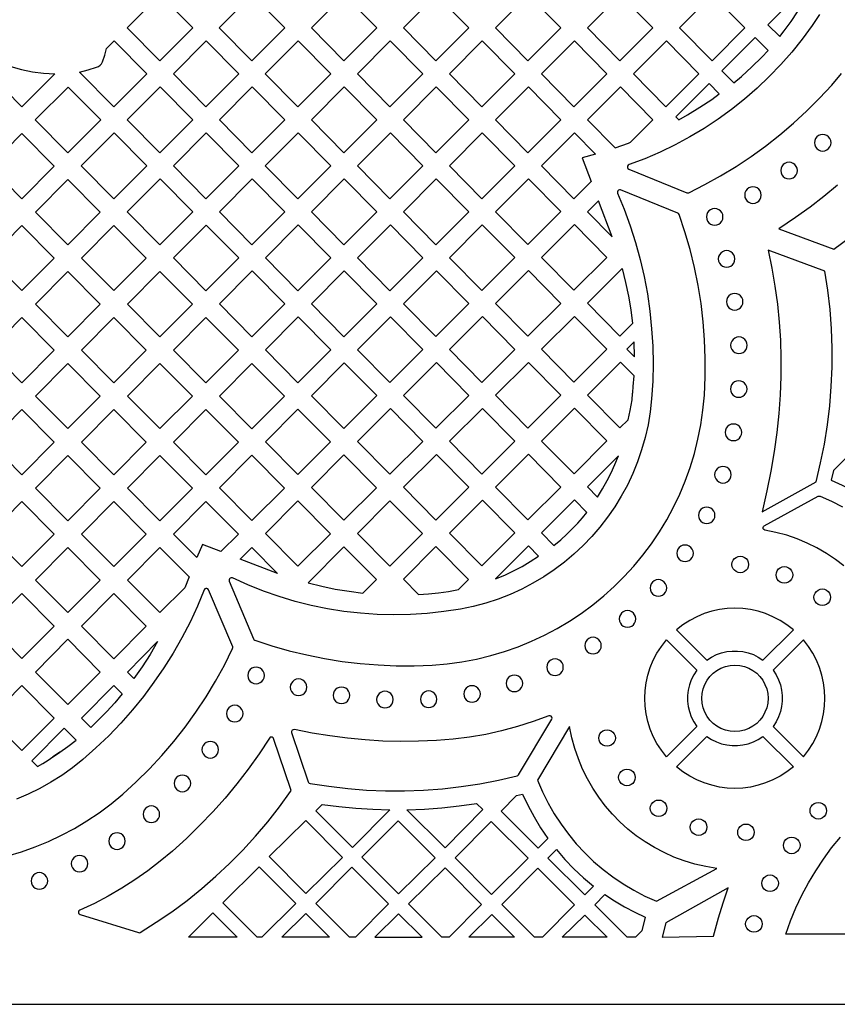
# Model space of a CAD drawing. Header units: millimetres. Extents: x -1358 to 1640, y -1421 to -323.
# Tile 42 of 131: x -166 to -1, y -1421 to -1223. Entities that reach past the tile are written whole.
import ezdxf

# ---------------------------------------------------------------- set-up
doc = ezdxf.new("R2010")
doc.units = ezdxf.units.MM
doc.layers.add('pattern', color=5, linetype='Continuous', true_color=0x0000ff)

msp = doc.modelspace()

# ---------------------------------------------------------------- linework, layer by layer
at = {"layer": 'pattern'}
for points in [[(1640.39, -1421.13), (1640.39, -323.13), (-1357.61, -323.13), (-1357.61, -1421.13)], [(-137.52, -1231.45), (-130.9, -1224.83), (-137.44, -1218.23), (-144.06, -1224.85)], [(-119.02, -1231.45), (-112.4, -1224.83), (-118.94, -1218.23), (-125.57, -1224.85)], [(-100.53, -1231.45), (-93.9, -1224.83), (-100.45, -1218.23), (-107.07, -1224.85)], [(-82.03, -1231.45), (-88.57, -1224.84), (-81.95, -1218.22), (-75.41, -1224.83)], [(-63.53, -1231.44), (-56.91, -1224.83), (-63.45, -1218.22), (-70.07, -1224.84)], [(-45.03, -1231.44), (-38.41, -1224.83), (-44.95, -1218.22), (-51.57, -1224.84)], [(-26.53, -1231.44), (-19.91, -1224.83), (-26.45, -1218.22), (-33.07, -1224.84)], [(-7.64, -1218.67), (-8.69, -1217.62), (-15.29, -1224.21), (-12.91, -1226.6), (-12, -1225.45), (-10.62, -1223.57), (-9.36, -1221.64), (-8.19, -1219.69)], [(-15.26, -1229.36), (-17.86, -1226.78), (-24.53, -1233.45), (-22.11, -1235.87), (-20.62, -1234.61), (-18.52, -1232.7), (-16.53, -1230.72)], [(-146.77, -1240.7), (-153.69, -1233.72), (-151.95, -1233.29), (-150.23, -1232.77), (-149.84, -1232.6), (-149.52, -1232.37), (-149.27, -1232.07), (-149.07, -1231.69), (-148.59, -1230.36), (-148.22, -1229), (-146.69, -1227.48), (-140.15, -1234.08)], [(-128.27, -1240.7), (-121.65, -1234.08), (-128.19, -1227.48), (-134.81, -1234.09)], [(-109.77, -1240.7), (-103.15, -1234.07), (-109.69, -1227.47), (-116.32, -1234.09)], [(-91.28, -1240.69), (-84.65, -1234.07), (-91.2, -1227.47), (-97.82, -1234.09)], [(-72.78, -1240.69), (-79.32, -1234.09), (-72.7, -1227.47), (-66.16, -1234.07)], [(-54.28, -1240.69), (-47.66, -1234.07), (-54.2, -1227.47), (-60.82, -1234.09)], [(-35.78, -1240.69), (-29.16, -1234.07), (-35.7, -1227.47), (-42.32, -1234.09)], [(-169.62, -1231.91), (-167.46, -1232.64), (-165.3, -1233.22), (-163.11, -1233.65), (-160.89, -1233.92), (-158.62, -1234.05), (-165.27, -1240.7), (-171.81, -1234.1)], [(-156.02, -1249.95), (-149.4, -1243.33), (-155.94, -1236.73), (-162.56, -1243.34)], [(-137.52, -1249.95), (-130.9, -1243.32), (-137.44, -1236.72), (-144.06, -1243.34)], [(-119.02, -1249.94), (-112.4, -1243.32), (-118.94, -1236.72), (-125.56, -1243.34)], [(-100.52, -1249.94), (-93.9, -1243.32), (-100.44, -1236.72), (-107.07, -1243.34)], [(-82.03, -1249.94), (-75.4, -1243.32), (-81.95, -1236.72), (-88.57, -1243.34)], [(-63.53, -1249.94), (-70.07, -1243.34), (-63.45, -1236.72), (-56.91, -1243.32)], [(-43.3, -1247.99), (-42.93, -1247.84), (-38.41, -1243.32), (-44.95, -1236.72), (-51.57, -1243.34), (-45.99, -1248.97)], [(-25.06, -1238.11), (-27.13, -1236.05), (-33.8, -1242.71), (-33.22, -1243.3), (-31.45, -1242.31), (-28.98, -1240.8), (-26.59, -1239.21)], [(-165.27, -1259.18), (-171.78, -1252.62), (-165.28, -1246.05), (-158.74, -1252.65)], [(-146.77, -1259.19), (-140.15, -1252.57), (-146.69, -1245.97), (-153.31, -1252.59)], [(-128.27, -1259.19), (-121.65, -1252.57), (-128.19, -1245.97), (-134.81, -1252.59)], [(-109.77, -1259.19), (-103.15, -1252.57), (-109.69, -1245.97), (-116.32, -1252.59)], [(-91.27, -1259.19), (-84.65, -1252.57), (-91.19, -1245.97), (-97.82, -1252.59)], [(-72.78, -1259.19), (-66.15, -1252.57), (-72.7, -1245.97), (-79.32, -1252.59)], [(-54.28, -1259.19), (-60.82, -1252.59), (-54.2, -1245.96), (-49.96, -1250.24), (-52.66, -1250.99), (-50.84, -1255.75)], [(-4.26, -1249.6), (-3.82, -1249.54), (-3.42, -1249.38), (-3.08, -1249.12), (-2.82, -1248.78), (-2.65, -1248.38), (-2.59, -1247.94), (-2.65, -1247.49), (-2.82, -1247.1), (-3.08, -1246.76), (-3.42, -1246.5), (-3.82, -1246.33), (-4.26, -1246.27), (-4.7, -1246.33), (-5.1, -1246.5), (-5.44, -1246.76), (-5.7, -1247.1), (-5.87, -1247.49), (-5.93, -1247.94), (-5.87, -1248.38), (-5.7, -1248.78), (-5.44, -1249.12), (-5.1, -1249.38), (-4.7, -1249.54)], [(-11.04, -1255.18), (-10.59, -1255.12), (-10.19, -1254.96), (-9.86, -1254.7), (-9.6, -1254.36), (-9.43, -1253.96), (-9.37, -1253.52), (-9.43, -1253.07), (-9.6, -1252.68), (-9.86, -1252.34), (-10.19, -1252.08), (-10.59, -1251.91), (-11.04, -1251.85), (-11.48, -1251.91), (-11.88, -1252.08), (-12.21, -1252.34), (-12.47, -1252.68), (-12.64, -1253.07), (-12.7, -1253.52), (-12.64, -1253.96), (-12.47, -1254.36), (-12.21, -1254.7), (-11.88, -1254.96), (-11.48, -1255.12)], [(-156.02, -1268.43), (-162.53, -1261.86), (-156.03, -1255.3), (-149.49, -1261.9)], [(-137.52, -1268.44), (-130.9, -1261.82), (-137.44, -1255.22), (-144.06, -1261.84)], [(-119.02, -1268.44), (-112.4, -1261.82), (-118.94, -1255.22), (-125.56, -1261.84)], [(-100.52, -1268.44), (-93.9, -1261.82), (-100.44, -1255.22), (-107.07, -1261.84)], [(-82.03, -1268.44), (-75.4, -1261.82), (-81.95, -1255.21), (-88.57, -1261.84)], [(-63.45, -1255.17), (-56.9, -1261.77), (-63.53, -1268.39), (-70.07, -1261.79)], [(-18.29, -1260.14), (-17.85, -1260.08), (-17.45, -1259.91), (-17.11, -1259.65), (-16.85, -1259.31), (-16.69, -1258.91), (-16.63, -1258.47), (-16.69, -1258.03), (-16.85, -1257.63), (-17.11, -1257.29), (-17.45, -1257.03), (-17.85, -1256.86), (-18.29, -1256.8), (-18.74, -1256.86), (-19.13, -1257.03), (-19.47, -1257.29), (-19.73, -1257.63), (-19.9, -1258.03), (-19.96, -1258.47), (-19.9, -1258.91), (-19.73, -1259.31), (-19.47, -1259.65), (-19.13, -1259.91), (-18.74, -1260.08)], [(-82.78, -1352.94), (-79.77, -1352.69), (-76.8, -1352.28), (-73.88, -1351.73), (-71.02, -1351.04), (-68.22, -1350.21), (-65.47, -1349.25), (-62.79, -1348.15), (-60.18, -1346.93), (-57.65, -1345.58), (-55.19, -1344.12), (-52.81, -1342.54), (-50.51, -1340.84), (-48.3, -1339.04), (-46.18, -1337.14), (-44.16, -1335.13), (-42.24, -1333.03), (-40.42, -1330.84), (-38.71, -1328.55), (-37.11, -1326.18), (-35.63, -1323.74), (-34.26, -1321.21), (-33.02, -1318.61), (-31.9, -1315.94), (-30.92, -1313.2), (-30.06, -1310.4), (-29.35, -1307.55), (-28.78, -1304.64), (-28.35, -1301.67), (-28.07, -1298.67), (-27.91, -1294.97), (-27.89, -1291.27), (-28.02, -1287.58), (-28.31, -1283.91), (-28.74, -1280.25), (-29.33, -1276.61), (-30.06, -1272.99), (-30.94, -1269.41), (-31.97, -1265.86), (-33.15, -1262.35), (-33.25, -1262.18), (-33.41, -1262.07), (-44.9, -1257.41), (-45.13, -1257.38), (-45.34, -1257.45), (-45.49, -1257.6), (-45.55, -1257.81), (-45.52, -1258.04), (-44.17, -1261.32), (-42.96, -1264.65), (-41.89, -1268.01), (-40.97, -1271.42), (-40.18, -1274.85), (-39.53, -1278.31), (-39.03, -1281.8), (-38.67, -1285.31), (-38.45, -1288.83), (-38.38, -1292.36), (-38.45, -1295.89), (-38.67, -1299.43), (-38.96, -1302.06), (-39.39, -1304.64), (-39.96, -1307.17), (-40.67, -1309.66), (-41.5, -1312.08), (-42.47, -1314.44), (-43.55, -1316.74), (-44.76, -1318.97), (-46.08, -1321.12), (-47.51, -1323.2), (-49.05, -1325.19), (-50.7, -1327.1), (-52.44, -1328.92), (-54.28, -1330.64), (-56.21, -1332.26), (-58.23, -1333.78), (-60.34, -1335.19), (-62.53, -1336.48), (-64.79, -1337.66), (-67.12, -1338.73), (-69.53, -1339.66), (-72, -1340.47), (-74.53, -1341.14), (-77.11, -1341.68), (-80.45, -1342.19), (-83.8, -1342.56), (-87.15, -1342.77), (-90.5, -1342.84), (-93.85, -1342.76), (-97.19, -1342.53), (-100.51, -1342.15), (-103.81, -1341.62), (-107.09, -1340.95), (-110.33, -1340.14), (-113.55, -1339.18), (-116.72, -1338.07), (-119.85, -1336.82), (-122.92, -1335.43), (-123.16, -1335.38), (-123.37, -1335.45), (-123.53, -1335.6), (-123.6, -1335.81), (-123.57, -1336.04), (-118.71, -1347.64), (-118.61, -1347.81), (-118.43, -1347.91), (-114.98, -1349.04), (-111.5, -1350.04), (-107.98, -1350.9), (-104.43, -1351.62), (-100.85, -1352.2), (-97.26, -1352.63), (-93.65, -1352.92), (-90.03, -1353.07), (-86.41, -1353.08)], [(-46.58, -1266.87), (-49.36, -1259.62), (-51.57, -1261.83)], [(-25.99, -1264.5), (-25.55, -1264.44), (-25.15, -1264.27), (-24.81, -1264.01), (-24.55, -1263.67), (-24.38, -1263.27), (-24.32, -1262.83), (-24.38, -1262.39), (-24.55, -1261.99), (-24.81, -1261.65), (-25.15, -1261.39), (-25.55, -1261.22), (-25.99, -1261.16), (-26.43, -1261.22), (-26.83, -1261.39), (-27.17, -1261.65), (-27.43, -1261.99), (-27.6, -1262.39), (-27.66, -1262.83), (-27.6, -1263.27), (-27.43, -1263.67), (-27.17, -1264.01), (-26.83, -1264.27), (-26.43, -1264.44)], [(-165.27, -1277.67), (-171.78, -1271.11), (-165.28, -1264.55), (-158.74, -1271.14)], [(-146.77, -1277.67), (-153.28, -1271.11), (-146.78, -1264.55), (-140.24, -1271.14)], [(-128.27, -1277.69), (-121.65, -1271.07), (-128.19, -1264.47), (-134.81, -1271.09)], [(-109.77, -1277.69), (-103.15, -1271.07), (-109.69, -1264.46), (-116.31, -1271.09)], [(-91.27, -1277.68), (-84.65, -1271.06), (-91.19, -1264.46), (-97.82, -1271.08)], [(-72.78, -1277.64), (-79.32, -1271.04), (-72.7, -1264.42), (-66.15, -1271.02)], [(-54.2, -1264.38), (-47.66, -1270.98), (-54.28, -1277.6), (-60.82, -1271)], [(-23.6, -1272.94), (-23.16, -1272.88), (-22.76, -1272.72), (-22.43, -1272.45), (-22.16, -1272.12), (-22, -1271.72), (-21.94, -1271.28), (-22, -1270.83), (-22.16, -1270.44), (-22.43, -1270.1), (-22.76, -1269.84), (-23.16, -1269.67), (-23.6, -1269.61), (-24.05, -1269.67), (-24.44, -1269.84), (-24.78, -1270.1), (-25.04, -1270.44), (-25.21, -1270.83), (-25.27, -1271.28), (-25.21, -1271.72), (-25.04, -1272.12), (-24.78, -1272.45), (-24.44, -1272.72), (-24.05, -1272.88)], [(-15.27, -1269.53), (-14.51, -1273.15), (-13.89, -1276.75), (-13.39, -1280.36), (-13.03, -1283.98), (-12.79, -1287.61), (-12.69, -1291.26), (-12.71, -1294.93), (-12.86, -1298.64), (-13.13, -1302.39), (-13.53, -1306.18), (-14.06, -1310.02), (-14.71, -1313.93), (-15.49, -1317.89), (-16.44, -1322.14), (-5.6, -1316.1), (-4.69, -1312.31), (-3.93, -1308.5), (-3.32, -1304.67), (-2.86, -1300.81), (-2.55, -1296.95), (-2.39, -1293.08), (-2.38, -1289.2), (-2.52, -1285.32), (-2.81, -1281.45), (-3.26, -1277.59), (-3.85, -1273.74)], [(-156.02, -1286.92), (-162.53, -1280.36), (-156.03, -1273.8), (-149.49, -1280.39)], [(-137.52, -1286.92), (-144.03, -1280.36), (-137.53, -1273.8), (-130.99, -1280.39)], [(-119.02, -1286.93), (-112.4, -1280.31), (-118.94, -1273.71), (-125.56, -1280.33)], [(-100.52, -1286.93), (-93.9, -1280.31), (-100.44, -1273.71), (-107.06, -1280.33)], [(-82.02, -1286.89), (-75.4, -1280.27), (-81.94, -1273.67), (-88.57, -1280.29)], [(-63.53, -1286.85), (-70.07, -1280.25), (-63.45, -1273.63), (-56.91, -1280.23)], [(-42.84, -1281.53), (-42.49, -1284.27), (-45.03, -1286.8), (-51.57, -1280.2), (-44.59, -1273.22), (-43.89, -1276), (-43.31, -1278.77)], [(-21.97, -1281.57), (-21.52, -1281.51), (-21.13, -1281.35), (-20.79, -1281.09), (-20.53, -1280.75), (-20.36, -1280.35), (-20.3, -1279.91), (-20.36, -1279.46), (-20.53, -1279.07), (-20.79, -1278.73), (-21.13, -1278.47), (-21.52, -1278.3), (-21.97, -1278.24), (-22.41, -1278.3), (-22.81, -1278.47), (-23.14, -1278.73), (-23.41, -1279.07), (-23.57, -1279.46), (-23.63, -1279.91), (-23.57, -1280.35), (-23.41, -1280.75), (-23.14, -1281.09), (-22.81, -1281.35), (-22.41, -1281.51)], [(-171.78, -1289.61), (-165.28, -1283.04), (-158.74, -1289.64), (-165.27, -1296.17)], [(-146.77, -1296.17), (-153.28, -1289.61), (-146.78, -1283.04), (-140.24, -1289.64)], [(-134.78, -1289.61), (-128.28, -1283.04), (-121.74, -1289.64), (-128.27, -1296.17)], [(-109.77, -1296.18), (-103.15, -1289.56), (-109.69, -1282.96), (-116.31, -1289.58)], [(-91.19, -1282.92), (-84.65, -1289.52), (-91.27, -1296.14), (-97.81, -1289.54)], [(-72.77, -1296.1), (-66.15, -1289.48), (-72.69, -1282.87), (-79.32, -1289.5)], [(-54.28, -1296.05), (-60.82, -1289.45), (-54.2, -1282.83), (-47.66, -1289.43)], [(-42.1, -1290.99), (-42.19, -1287.93), (-43.67, -1289.41)], [(-21.12, -1290.31), (-20.68, -1290.25), (-20.28, -1290.08), (-19.94, -1289.82), (-19.68, -1289.49), (-19.51, -1289.09), (-19.45, -1288.65), (-19.51, -1288.2), (-19.68, -1287.8), (-19.94, -1287.47), (-20.28, -1287.21), (-20.68, -1287.04), (-21.12, -1286.98), (-21.56, -1287.04), (-21.96, -1287.21), (-22.3, -1287.47), (-22.56, -1287.8), (-22.72, -1288.2), (-22.78, -1288.65), (-22.72, -1289.09), (-22.56, -1289.49), (-22.3, -1289.82), (-21.96, -1290.08), (-21.56, -1290.25)], [(-162.53, -1298.85), (-156.03, -1292.29), (-149.49, -1298.88), (-156.02, -1305.41)], [(-144.03, -1298.85), (-137.53, -1292.29), (-130.99, -1298.88), (-137.52, -1305.41)], [(-119.02, -1305.42), (-125.53, -1298.85), (-119.03, -1292.29), (-112.49, -1298.88)], [(-100.44, -1292.17), (-93.9, -1298.77), (-100.52, -1305.39), (-107.06, -1298.79)], [(-81.94, -1292.12), (-75.4, -1298.72), (-82.02, -1305.34), (-88.56, -1298.74)], [(-63.52, -1305.3), (-56.9, -1298.68), (-63.44, -1292.08), (-70.07, -1298.7)], [(-42.2, -1294.81), (-44.95, -1292.04), (-51.57, -1298.66), (-45.03, -1305.26), (-43.38, -1303.61), (-43.15, -1302.71), (-42.95, -1301.75), (-42.77, -1300.72), (-42.61, -1299.59), (-42.48, -1298.36), (-42.46, -1298.16), (-42.36, -1296.92)], [(-21.15, -1299.11), (-20.71, -1299.05), (-20.31, -1298.88), (-19.97, -1298.62), (-19.71, -1298.28), (-19.55, -1297.88), (-19.49, -1297.44), (-19.55, -1297), (-19.71, -1296.6), (-19.97, -1296.26), (-20.31, -1296), (-20.71, -1295.83), (-21.15, -1295.77), (-21.6, -1295.83), (-21.99, -1296), (-22.33, -1296.26), (-22.59, -1296.6), (-22.76, -1297), (-22.82, -1297.44), (-22.76, -1297.88), (-22.59, -1298.28), (-22.33, -1298.62), (-21.99, -1298.88), (-21.6, -1299.05)], [(-165.28, -1301.53), (-158.74, -1308.13), (-165.27, -1314.66), (-171.78, -1308.1)], [(-153.28, -1308.1), (-146.78, -1301.54), (-140.24, -1308.13), (-146.77, -1314.66)], [(-128.27, -1314.66), (-134.78, -1308.1), (-128.28, -1301.54), (-121.74, -1308.13)], [(-116.28, -1308.06), (-109.78, -1301.49), (-103.24, -1308.09), (-109.77, -1314.62)], [(-91.19, -1301.37), (-84.65, -1307.97), (-91.27, -1314.59), (-97.81, -1307.99)], [(-72.69, -1301.33), (-66.15, -1307.93), (-72.77, -1314.55), (-79.31, -1307.95)], [(-54.27, -1314.51), (-47.65, -1307.89), (-54.19, -1301.29), (-60.82, -1307.9)], [(-22.21, -1307.82), (-21.77, -1307.76), (-21.37, -1307.59), (-21.03, -1307.33), (-20.77, -1306.99), (-20.6, -1306.6), (-20.54, -1306.15), (-20.6, -1305.71), (-20.77, -1305.31), (-21.03, -1304.97), (-21.37, -1304.71), (-21.77, -1304.54), (-22.21, -1304.49), (-22.66, -1304.54), (-23.05, -1304.71), (-23.39, -1304.97), (-23.65, -1305.31), (-23.82, -1305.71), (-23.88, -1306.15), (-23.82, -1306.6), (-23.65, -1306.99), (-23.39, -1307.33), (-23.05, -1307.59), (-22.66, -1307.76)], [(-156.03, -1310.78), (-149.49, -1317.38), (-156.02, -1323.91), (-162.53, -1317.35)], [(-144.03, -1317.35), (-137.53, -1310.78), (-130.99, -1317.38), (-137.52, -1323.91)], [(-125.53, -1317.31), (-119.03, -1310.74), (-112.49, -1317.34), (-119.02, -1323.87)], [(-107.03, -1317.26), (-100.53, -1310.7), (-93.99, -1317.3), (-100.53, -1323.83)], [(-81.94, -1310.58), (-75.4, -1317.18), (-82.02, -1323.8), (-88.56, -1317.2)], [(-63.44, -1310.53), (-56.9, -1317.14), (-63.52, -1323.76), (-70.07, -1317.15)], [(-51.57, -1317.11), (-49.53, -1319.16), (-48.52, -1317.51), (-47.63, -1315.82), (-46.81, -1314.27), (-46.05, -1312.64), (-45.35, -1310.9)], [(-2.6, -1315.78), (-0.38, -1316.79), (1.78, -1317.91), (3.87, -1319.14), (5.91, -1320.48), (7.96, -1318.41), (0.61, -1311.05), (-2.13, -1313.82)], [(-24.34, -1316.34), (-23.9, -1316.28), (-23.5, -1316.12), (-23.16, -1315.86), (-22.9, -1315.52), (-22.73, -1315.12), (-22.67, -1314.68), (-22.73, -1314.23), (-22.9, -1313.84), (-23.16, -1313.5), (-23.5, -1313.24), (-23.9, -1313.07), (-24.34, -1313.01), (-24.78, -1313.07), (-25.18, -1313.24), (-25.52, -1313.5), (-25.78, -1313.84), (-25.95, -1314.23), (-26, -1314.68), (-25.95, -1315.12), (-25.78, -1315.52), (-25.52, -1315.86), (-25.18, -1316.12), (-24.78, -1316.28)], [(-165.28, -1320.03), (-158.74, -1326.62), (-165.28, -1333.15), (-171.78, -1326.59)], [(-146.78, -1320.03), (-140.24, -1326.62), (-146.77, -1333.15), (-153.28, -1326.59)], [(-134.78, -1326.59), (-128.28, -1320.03), (-121.74, -1326.63), (-125.25, -1330.13), (-128.92, -1328.73), (-130.08, -1331.33)], [(-116.28, -1326.51), (-109.78, -1319.95), (-103.24, -1326.54), (-109.77, -1333.07)], [(-97.78, -1326.47), (-91.28, -1319.91), (-84.74, -1326.5), (-91.28, -1333.03)], [(-72.69, -1319.78), (-66.15, -1326.38), (-72.77, -1333), (-79.31, -1326.4)], [(-60.82, -1326.36), (-58.3, -1328.9), (-56.93, -1327.73), (-55.68, -1326.59), (-54.54, -1325.48), (-53.5, -1324.39), (-52.57, -1323.31), (-51.72, -1322.24), (-54.2, -1319.74)], [(-27.6, -1324.5), (-27.15, -1324.44), (-26.76, -1324.27), (-26.42, -1324.01), (-26.16, -1323.68), (-25.99, -1323.28), (-25.93, -1322.84), (-25.99, -1322.39), (-26.16, -1321.99), (-26.42, -1321.66), (-26.76, -1321.39), (-27.15, -1321.23), (-27.6, -1321.17), (-28.04, -1321.23), (-28.44, -1321.39), (-28.78, -1321.66), (-29.04, -1321.99), (-29.2, -1322.39), (-29.26, -1322.84), (-29.2, -1323.28), (-29.04, -1323.68), (-28.78, -1324.01), (-28.44, -1324.27), (-28.04, -1324.44)], [(-156.03, -1329.27), (-149.49, -1335.87), (-156.03, -1342.4), (-162.53, -1335.84)], [(-131.66, -1335.2), (-132.52, -1337.4), (-137.52, -1342.4), (-144.03, -1335.84), (-137.53, -1329.28)], [(-121.35, -1331.62), (-119.03, -1329.28), (-113.85, -1334.5)], [(-100.53, -1329.15), (-107.7, -1336.4), (-104.98, -1337.08), (-102.25, -1337.65), (-99.5, -1338.11), (-96.72, -1338.47), (-93.99, -1335.75)], [(-88.53, -1335.68), (-85.51, -1338.72), (-83.49, -1338.62), (-81.48, -1338.43), (-79.49, -1338.12), (-77.51, -1337.72), (-75.49, -1335.71), (-82.03, -1329.11)], [(-63.05, -1332.13), (-61.4, -1331.05), (-63.44, -1328.99), (-70.05, -1335.6), (-68.18, -1334.83), (-66.42, -1334.01), (-64.71, -1333.11)], [(-31.94, -1332.14), (-31.5, -1332.08), (-31.1, -1331.91), (-30.76, -1331.65), (-30.5, -1331.31), (-30.33, -1330.91), (-30.27, -1330.47), (-30.33, -1330.03), (-30.5, -1329.63), (-30.76, -1329.29), (-31.1, -1329.03), (-31.5, -1328.86), (-31.94, -1328.8), (-32.39, -1328.86), (-32.78, -1329.03), (-33.12, -1329.29), (-33.38, -1329.63), (-33.55, -1330.03), (-33.61, -1330.47), (-33.55, -1330.91), (-33.38, -1331.31), (-33.12, -1331.65), (-32.78, -1331.91), (-32.39, -1332.08)], [(-20.86, -1334.38), (-21.3, -1334.32), (-21.7, -1334.15), (-22.04, -1333.89), (-22.3, -1333.56), (-22.47, -1333.16), (-22.52, -1332.71), (-22.47, -1332.27), (-22.3, -1331.87), (-22.04, -1331.54), (-21.7, -1331.28), (-21.3, -1331.11), (-20.86, -1331.05), (-20.42, -1331.11), (-20.02, -1331.28), (-19.68, -1331.54), (-19.42, -1331.87), (-19.25, -1332.27), (-19.19, -1332.71), (-19.25, -1333.16), (-19.42, -1333.56), (-19.68, -1333.89), (-20.02, -1334.15), (-20.42, -1334.32)], [(-11.98, -1336.47), (-12.42, -1336.41), (-12.82, -1336.24), (-13.16, -1335.98), (-13.42, -1335.64), (-13.59, -1335.24), (-13.65, -1334.8), (-13.59, -1334.36), (-13.42, -1333.96), (-13.16, -1333.62), (-12.82, -1333.36), (-12.42, -1333.19), (-11.98, -1333.13), (-11.53, -1333.19), (-11.14, -1333.36), (-10.8, -1333.62), (-10.54, -1333.96), (-10.37, -1334.36), (-10.31, -1334.8), (-10.37, -1335.24), (-10.54, -1335.64), (-10.8, -1335.98), (-11.14, -1336.24), (-11.53, -1336.41)], [(-37.3, -1339.1), (-36.85, -1339.04), (-36.45, -1338.87), (-36.12, -1338.61), (-35.86, -1338.27), (-35.69, -1337.87), (-35.63, -1337.43), (-35.69, -1336.99), (-35.86, -1336.59), (-36.12, -1336.25), (-36.45, -1335.99), (-36.85, -1335.82), (-37.3, -1335.76), (-37.74, -1335.82), (-38.14, -1335.99), (-38.47, -1336.25), (-38.73, -1336.59), (-38.9, -1336.99), (-38.96, -1337.43), (-38.9, -1337.87), (-38.73, -1338.27), (-38.47, -1338.61), (-38.14, -1338.87), (-37.74, -1339.04)], [(-4.36, -1340.98), (-4.81, -1340.92), (-5.2, -1340.75), (-5.54, -1340.49), (-5.8, -1340.15), (-5.97, -1339.75), (-6.03, -1339.31), (-5.97, -1338.87), (-5.8, -1338.47), (-5.54, -1338.13), (-5.2, -1337.87), (-4.81, -1337.7), (-4.36, -1337.64), (-3.92, -1337.7), (-3.52, -1337.87), (-3.18, -1338.13), (-2.92, -1338.47), (-2.76, -1338.87), (-2.7, -1339.31), (-2.76, -1339.75), (-2.92, -1340.15), (-3.18, -1340.49), (-3.52, -1340.75), (-3.92, -1340.92)], [(-165.28, -1338.52), (-158.74, -1345.11), (-165.28, -1351.64), (-171.78, -1345.08)], [(-146.78, -1338.52), (-140.24, -1345.11), (-146.78, -1351.65), (-153.28, -1345.09)], [(-16.28, -1351.95), (-10.18, -1345.85), (-11.48, -1344.83), (-12.85, -1343.95), (-14.28, -1343.21), (-15.75, -1342.6), (-17.26, -1342.13), (-18.8, -1341.79), (-20.36, -1341.59), (-21.92, -1341.52), (-23.49, -1341.59), (-25.05, -1341.79), (-26.59, -1342.13), (-28.1, -1342.6), (-29.57, -1343.21), (-31, -1343.95), (-32.37, -1344.83), (-33.67, -1345.85), (-27.57, -1351.95), (-26.63, -1351.34), (-25.63, -1350.84), (-24.6, -1350.48), (-23.54, -1350.23), (-22.47, -1350.11), (-21.38, -1350.11), (-20.31, -1350.23), (-19.25, -1350.48), (-18.22, -1350.84), (-17.22, -1351.34)], [(-43.52, -1345.31), (-43.07, -1345.25), (-42.67, -1345.09), (-42.34, -1344.83), (-42.08, -1344.49), (-41.91, -1344.09), (-41.85, -1343.65), (-41.91, -1343.2), (-42.08, -1342.81), (-42.34, -1342.47), (-42.67, -1342.21), (-43.07, -1342.04), (-43.52, -1341.98), (-43.96, -1342.04), (-44.36, -1342.21), (-44.69, -1342.47), (-44.95, -1342.81), (-45.12, -1343.2), (-45.18, -1343.65), (-45.12, -1344.09), (-44.95, -1344.49), (-44.69, -1344.83), (-44.36, -1345.09), (-43.96, -1345.25)], [(-156.03, -1347.76), (-149.49, -1354.36), (-156.03, -1360.89), (-162.53, -1354.33)], [(-50.45, -1350.68), (-50, -1350.62), (-49.6, -1350.46), (-49.27, -1350.2), (-49.01, -1349.86), (-48.84, -1349.46), (-48.78, -1349.02), (-48.84, -1348.57), (-49.01, -1348.18), (-49.27, -1347.84), (-49.6, -1347.58), (-50, -1347.41), (-50.45, -1347.35), (-50.89, -1347.41), (-51.29, -1347.58), (-51.62, -1347.84), (-51.88, -1348.18), (-52.05, -1348.57), (-52.11, -1349.02), (-52.05, -1349.46), (-51.88, -1349.86), (-51.62, -1350.2), (-51.29, -1350.46), (-50.89, -1350.62)], [(-35.69, -1371.37), (-36.71, -1370.06), (-37.59, -1368.69), (-38.33, -1367.26), (-38.94, -1365.79), (-39.42, -1364.28), (-39.75, -1362.74), (-39.96, -1361.18), (-40.02, -1359.62), (-39.96, -1358.05), (-39.75, -1356.49), (-39.42, -1354.96), (-38.94, -1353.44), (-38.33, -1351.97), (-37.59, -1350.55), (-36.71, -1349.18), (-35.69, -1347.87), (-29.59, -1353.97), (-30.21, -1354.91), (-30.7, -1355.91), (-31.07, -1356.94), (-31.31, -1358), (-31.44, -1359.08), (-31.44, -1360.16), (-31.31, -1361.24), (-31.07, -1362.3), (-30.7, -1363.33), (-30.21, -1364.32), (-29.59, -1365.27)], [(-8.16, -1347.87), (-14.25, -1353.97), (-13.64, -1354.91), (-13.15, -1355.91), (-12.78, -1356.94), (-12.54, -1358), (-12.42, -1359.08), (-12.42, -1360.16), (-12.54, -1361.24), (-12.78, -1362.3), (-13.15, -1363.33), (-13.64, -1364.32), (-14.25, -1365.27), (-8.16, -1371.37), (-7.14, -1370.06), (-6.26, -1368.69), (-5.52, -1367.26), (-4.91, -1365.79), (-4.44, -1364.28), (-4.1, -1362.74), (-3.89, -1361.18), (-3.83, -1359.62), (-3.89, -1358.05), (-4.1, -1356.49), (-4.44, -1354.96), (-4.91, -1353.45), (-5.52, -1351.97), (-6.26, -1350.55), (-7.14, -1349.18)], [(-142.72, -1355.65), (-144.03, -1354.33), (-137.98, -1348.22), (-139.48, -1350.79), (-141.07, -1353.27)], [(-58.08, -1355.02), (-57.64, -1354.96), (-57.24, -1354.8), (-56.9, -1354.53), (-56.64, -1354.2), (-56.48, -1353.8), (-56.42, -1353.36), (-56.48, -1352.91), (-56.64, -1352.51), (-56.9, -1352.18), (-57.24, -1351.92), (-57.64, -1351.75), (-58.08, -1351.69), (-58.53, -1351.75), (-58.92, -1351.92), (-59.26, -1352.18), (-59.52, -1352.51), (-59.69, -1352.91), (-59.75, -1353.36), (-59.69, -1353.8), (-59.52, -1354.2), (-59.26, -1354.53), (-58.92, -1354.8), (-58.53, -1354.96)], [(-118.17, -1356.69), (-117.73, -1356.63), (-117.33, -1356.47), (-116.99, -1356.21), (-116.73, -1355.87), (-116.56, -1355.47), (-116.5, -1355.03), (-116.56, -1354.58), (-116.73, -1354.19), (-116.99, -1353.85), (-117.33, -1353.59), (-117.73, -1353.42), (-118.17, -1353.36), (-118.61, -1353.42), (-119.01, -1353.59), (-119.35, -1353.85), (-119.61, -1354.19), (-119.78, -1354.58), (-119.84, -1355.03), (-119.78, -1355.47), (-119.61, -1355.87), (-119.35, -1356.21), (-119.01, -1356.47), (-118.61, -1356.63)], [(-21.92, -1366.29), (-22.91, -1366.21), (-23.85, -1366), (-24.74, -1365.67), (-25.55, -1365.21), (-26.3, -1364.65), (-26.96, -1363.99), (-27.52, -1363.25), (-27.97, -1362.43), (-28.31, -1361.54), (-28.52, -1360.6), (-28.59, -1359.62), (-28.52, -1358.63), (-28.31, -1357.69), (-27.97, -1356.81), (-27.52, -1355.99), (-26.96, -1355.24), (-26.3, -1354.59), (-25.55, -1354.02), (-24.74, -1353.57), (-23.85, -1353.23), (-22.91, -1353.02), (-21.92, -1352.95), (-20.94, -1353.02), (-20, -1353.23), (-19.11, -1353.57), (-18.29, -1354.02), (-17.55, -1354.59), (-16.89, -1355.24), (-16.33, -1355.99), (-15.88, -1356.81), (-15.54, -1357.69), (-15.33, -1358.63), (-15.26, -1359.62), (-15.33, -1360.6), (-15.54, -1361.54), (-15.88, -1362.43), (-16.33, -1363.25), (-16.89, -1363.99), (-17.55, -1364.65), (-18.29, -1365.21), (-19.11, -1365.67), (-20, -1366), (-20.94, -1366.21)], [(-109.65, -1359.05), (-109.2, -1358.99), (-108.81, -1358.83), (-108.47, -1358.56), (-108.21, -1358.23), (-108.04, -1357.83), (-107.98, -1357.39), (-108.04, -1356.94), (-108.21, -1356.55), (-108.47, -1356.21), (-108.81, -1355.95), (-109.2, -1355.78), (-109.65, -1355.72), (-110.09, -1355.78), (-110.49, -1355.95), (-110.82, -1356.21), (-111.08, -1356.55), (-111.25, -1356.94), (-111.31, -1357.39), (-111.25, -1357.83), (-111.08, -1358.23), (-110.82, -1358.56), (-110.49, -1358.83), (-110.09, -1358.99)], [(-66.24, -1358.28), (-65.8, -1358.22), (-65.4, -1358.05), (-65.06, -1357.79), (-64.8, -1357.45), (-64.63, -1357.05), (-64.57, -1356.61), (-64.63, -1356.17), (-64.8, -1355.77), (-65.06, -1355.43), (-65.4, -1355.17), (-65.8, -1355), (-66.24, -1354.94), (-66.69, -1355), (-67.08, -1355.17), (-67.42, -1355.43), (-67.68, -1355.77), (-67.85, -1356.17), (-67.91, -1356.61), (-67.85, -1357.05), (-67.68, -1357.45), (-67.42, -1357.79), (-67.08, -1358.05), (-66.69, -1358.22)], [(-165.28, -1370.14), (-171.78, -1363.58), (-165.28, -1357.01), (-158.75, -1363.61)], [(-153.28, -1363.58), (-146.78, -1357.01), (-145.08, -1358.73), (-146.59, -1360.53), (-148.15, -1362.26), (-149.76, -1363.9), (-151.4, -1365.47)], [(-101.01, -1360.68), (-100.57, -1360.62), (-100.17, -1360.46), (-99.83, -1360.2), (-99.57, -1359.86), (-99.4, -1359.46), (-99.34, -1359.02), (-99.4, -1358.57), (-99.57, -1358.18), (-99.83, -1357.84), (-100.17, -1357.58), (-100.57, -1357.41), (-101.01, -1357.35), (-101.45, -1357.41), (-101.85, -1357.58), (-102.19, -1357.84), (-102.45, -1358.18), (-102.62, -1358.57), (-102.68, -1359.02), (-102.62, -1359.46), (-102.45, -1359.86), (-102.19, -1360.2), (-101.85, -1360.46), (-101.45, -1360.62)], [(-74.76, -1360.41), (-74.31, -1360.35), (-73.91, -1360.18), (-73.58, -1359.92), (-73.32, -1359.59), (-73.15, -1359.19), (-73.09, -1358.74), (-73.15, -1358.3), (-73.32, -1357.9), (-73.58, -1357.57), (-73.91, -1357.31), (-74.31, -1357.14), (-74.76, -1357.08), (-75.2, -1357.14), (-75.6, -1357.31), (-75.93, -1357.57), (-76.19, -1357.9), (-76.36, -1358.3), (-76.42, -1358.74), (-76.36, -1359.19), (-76.19, -1359.59), (-75.93, -1359.92), (-75.6, -1360.18), (-75.2, -1360.35)], [(-92.27, -1361.53), (-91.83, -1361.47), (-91.43, -1361.3), (-91.1, -1361.04), (-90.83, -1360.7), (-90.67, -1360.31), (-90.61, -1359.86), (-90.67, -1359.42), (-90.83, -1359.02), (-91.1, -1358.68), (-91.43, -1358.42), (-91.83, -1358.26), (-92.27, -1358.2), (-92.72, -1358.26), (-93.11, -1358.42), (-93.45, -1358.68), (-93.71, -1359.02), (-93.88, -1359.42), (-93.94, -1359.86), (-93.88, -1360.31), (-93.71, -1360.7), (-93.45, -1361.04), (-93.11, -1361.3), (-92.72, -1361.47)], [(-83.48, -1361.47), (-83.04, -1361.41), (-82.64, -1361.24), (-82.3, -1360.98), (-82.04, -1360.65), (-81.88, -1360.25), (-81.82, -1359.8), (-81.88, -1359.36), (-82.04, -1358.96), (-82.3, -1358.62), (-82.64, -1358.36), (-83.04, -1358.2), (-83.48, -1358.14), (-83.93, -1358.2), (-84.32, -1358.36), (-84.66, -1358.62), (-84.92, -1358.96), (-85.09, -1359.36), (-85.15, -1359.8), (-85.09, -1360.25), (-84.92, -1360.65), (-84.66, -1360.98), (-84.32, -1361.24), (-83.93, -1361.41)], [(-122.46, -1364.35), (-122.01, -1364.29), (-121.62, -1364.13), (-121.28, -1363.87), (-121.02, -1363.53), (-120.85, -1363.13), (-120.79, -1362.69), (-120.85, -1362.24), (-121.02, -1361.84), (-121.28, -1361.51), (-121.62, -1361.25), (-122.01, -1361.08), (-122.46, -1361.02), (-122.9, -1361.08), (-123.3, -1361.25), (-123.63, -1361.51), (-123.9, -1361.84), (-124.06, -1362.24), (-124.12, -1362.69), (-124.06, -1363.13), (-123.9, -1363.53), (-123.63, -1363.87), (-123.3, -1364.13), (-122.9, -1364.29)], [(-59.34, -1363.15), (-62.49, -1364.3), (-65.64, -1365.31), (-68.82, -1366.16), (-72.02, -1366.87), (-75.26, -1367.42), (-78.55, -1367.83), (-81.89, -1368.1), (-85.52, -1368.25), (-89.12, -1368.29), (-92.7, -1368.2), (-96.26, -1367.98), (-99.81, -1367.65), (-103.37, -1367.19), (-106.92, -1366.61), (-110.48, -1365.9), (-110.74, -1365.92), (-110.94, -1366.05), (-111.05, -1366.27), (-111.03, -1366.52), (-107.69, -1376.4), (-107.61, -1376.55), (-107.49, -1376.66), (-107.32, -1376.71), (-103.54, -1377.3), (-99.75, -1377.75), (-95.95, -1378.05), (-92.14, -1378.2), (-88.33, -1378.21), (-84.53, -1378.08), (-80.73, -1377.79), (-76.94, -1377.37), (-73.17, -1376.8), (-69.42, -1376.08), (-65.7, -1375.22), (-65.53, -1375.14), (-65.4, -1375), (-58.75, -1363.83), (-58.68, -1363.6), (-58.74, -1363.38), (-58.88, -1363.21), (-59.09, -1363.12)], [(-154.37, -1368.03), (-156.74, -1365.62), (-163.25, -1372.19), (-162.12, -1373.32), (-161.04, -1372.71), (-159.99, -1372.06), (-159.03, -1371.41), (-158.29, -1370.93), (-157.66, -1370.47), (-156, -1369.29)], [(-37.69, -1400.42), (-25.57, -1393.8), (-27.8, -1393.43), (-29.98, -1392.93), (-32.1, -1392.29), (-34.17, -1391.52), (-36.17, -1390.63), (-38.11, -1389.61), (-39.97, -1388.48), (-41.75, -1387.24), (-43.44, -1385.89), (-45.05, -1384.43), (-46.56, -1382.88), (-47.98, -1381.24), (-49.29, -1379.51), (-50.49, -1377.7), (-51.58, -1375.81), (-52.55, -1373.84), (-53.4, -1371.81), (-54.12, -1369.71), (-54.71, -1367.55), (-55.17, -1365.27), (-61.62, -1376.1), (-60.62, -1378.42), (-59.49, -1380.67), (-58.25, -1382.85), (-56.88, -1384.94), (-55.4, -1386.94), (-53.81, -1388.86), (-52.12, -1390.68), (-50.32, -1392.4), (-48.43, -1394.02), (-46.45, -1395.53), (-44.38, -1396.93), (-42.23, -1398.21), (-40, -1399.38)], [(-114.65, -1367.72), (-114.77, -1367.53), (-114.94, -1367.42), (-115.15, -1367.4), (-115.34, -1367.46), (-115.5, -1367.62), (-117.59, -1370.78), (-119.77, -1373.84), (-122.05, -1376.8), (-124.42, -1379.67), (-126.89, -1382.45), (-129.47, -1385.15), (-132.17, -1387.77), (-134.98, -1390.32), (-137.43, -1392.38), (-139.94, -1394.31), (-142.52, -1396.12), (-145.16, -1397.81), (-147.89, -1399.38), (-150.69, -1400.85), (-153.6, -1402.21), (-153.79, -1402.35), (-153.87, -1402.56), (-153.86, -1402.78), (-153.75, -1402.97), (-153.55, -1403.1), (-141.84, -1406.72), (-141.64, -1406.75), (-141.45, -1406.68), (-138.24, -1404.65), (-135.11, -1402.51), (-132.06, -1400.25), (-129.11, -1397.88), (-126.26, -1395.4), (-123.49, -1392.81), (-120.83, -1390.12), (-118.27, -1387.33), (-115.82, -1384.44), (-113.48, -1381.46), (-111.24, -1378.38), (-111.15, -1378.18), (-111.18, -1377.96)], [(-47.63, -1369.26), (-48.07, -1369.2), (-48.47, -1369.03), (-48.81, -1368.77), (-49.07, -1368.44), (-49.23, -1368.04), (-49.29, -1367.6), (-49.23, -1367.15), (-49.07, -1366.75), (-48.81, -1366.42), (-48.47, -1366.16), (-48.07, -1365.99), (-47.63, -1365.93), (-47.18, -1365.99), (-46.79, -1366.16), (-46.45, -1366.42), (-46.19, -1366.75), (-46.02, -1367.15), (-45.96, -1367.6), (-46.02, -1368.04), (-46.19, -1368.44), (-46.45, -1368.77), (-46.79, -1369.03), (-47.18, -1369.2)], [(-16.28, -1367.29), (-10.18, -1373.39), (-11.48, -1374.4), (-12.85, -1375.28), (-14.28, -1376.02), (-15.75, -1376.63), (-17.26, -1377.11), (-18.8, -1377.45), (-20.36, -1377.65), (-21.92, -1377.72), (-23.49, -1377.65), (-25.05, -1377.45), (-26.59, -1377.11), (-28.1, -1376.63), (-29.57, -1376.02), (-31, -1375.28), (-32.37, -1374.4), (-33.67, -1373.39), (-27.57, -1367.29), (-26.63, -1367.9), (-25.63, -1368.39), (-24.6, -1368.76), (-23.54, -1369), (-22.47, -1369.13), (-21.38, -1369.13), (-20.31, -1369), (-19.25, -1368.76), (-18.22, -1368.39), (-17.22, -1367.9)], [(-127.4, -1371.62), (-126.96, -1371.56), (-126.56, -1371.39), (-126.22, -1371.13), (-125.96, -1370.79), (-125.79, -1370.39), (-125.73, -1369.95), (-125.79, -1369.5), (-125.96, -1369.11), (-126.22, -1368.77), (-126.56, -1368.51), (-126.96, -1368.34), (-127.4, -1368.28), (-127.84, -1368.34), (-128.24, -1368.51), (-128.58, -1368.77), (-128.84, -1369.11), (-129.01, -1369.5), (-129.07, -1369.95), (-129.01, -1370.39), (-128.84, -1370.79), (-128.58, -1371.13), (-128.24, -1371.39), (-127.84, -1371.56)], [(-158.29, -1370.93), (-159.03, -1371.41), (-158.29, -1370.93), (-157.66, -1370.47)], [(-132.98, -1378.39), (-132.54, -1378.33), (-132.14, -1378.17), (-131.8, -1377.9), (-131.54, -1377.57), (-131.37, -1377.17), (-131.31, -1376.72), (-131.37, -1376.28), (-131.54, -1375.88), (-131.8, -1375.55), (-132.14, -1375.28), (-132.54, -1375.12), (-132.98, -1375.06), (-133.42, -1375.12), (-133.82, -1375.28), (-134.16, -1375.55), (-134.42, -1375.88), (-134.59, -1376.28), (-134.65, -1376.72), (-134.59, -1377.17), (-134.42, -1377.57), (-134.16, -1377.9), (-133.82, -1378.17), (-133.42, -1378.33)], [(-43.63, -1377.2), (-44.07, -1377.14), (-44.47, -1376.97), (-44.81, -1376.71), (-45.07, -1376.37), (-45.24, -1375.97), (-45.3, -1375.53), (-45.24, -1375.09), (-45.07, -1374.69), (-44.81, -1374.35), (-44.47, -1374.09), (-44.07, -1373.92), (-43.63, -1373.86), (-43.19, -1373.92), (-42.79, -1374.09), (-42.45, -1374.35), (-42.19, -1374.69), (-42.02, -1375.09), (-41.96, -1375.53), (-42.02, -1375.97), (-42.19, -1376.37), (-42.45, -1376.71), (-42.79, -1376.97), (-43.19, -1377.14)], [(-68.93, -1382.32), (-65.81, -1379.17), (-64.6, -1378.87), (-63.51, -1381.21), (-62.31, -1383.46), (-60.99, -1385.65), (-59.54, -1387.78), (-61.49, -1389.75)], [(-139.22, -1384.59), (-138.78, -1384.53), (-138.38, -1384.36), (-138.04, -1384.1), (-137.78, -1383.76), (-137.62, -1383.36), (-137.56, -1382.92), (-137.62, -1382.48), (-137.78, -1382.08), (-138.04, -1381.74), (-138.38, -1381.48), (-138.78, -1381.31), (-139.22, -1381.25), (-139.67, -1381.31), (-140.06, -1381.48), (-140.4, -1381.74), (-140.66, -1382.08), (-140.83, -1382.48), (-140.89, -1382.92), (-140.83, -1383.36), (-140.66, -1383.76), (-140.4, -1384.1), (-140.06, -1384.36), (-139.67, -1384.53)], [(-106.17, -1382.21), (-104.91, -1380.96), (-101.52, -1381.39), (-98.13, -1381.72), (-94.72, -1381.93), (-91.3, -1382.03), (-98.82, -1389.62)], [(-80.2, -1389.67), (-87.86, -1382.01), (-84.34, -1381.88), (-80.83, -1381.63), (-77.34, -1381.26), (-73.85, -1380.77), (-72.61, -1382)], [(-37.27, -1383.4), (-37.71, -1383.34), (-38.11, -1383.17), (-38.45, -1382.91), (-38.71, -1382.57), (-38.87, -1382.17), (-38.93, -1381.73), (-38.87, -1381.28), (-38.71, -1380.89), (-38.45, -1380.55), (-38.11, -1380.29), (-37.71, -1380.12), (-37.27, -1380.06), (-36.82, -1380.12), (-36.43, -1380.29), (-36.09, -1380.55), (-35.83, -1380.89), (-35.66, -1381.28), (-35.6, -1381.73), (-35.66, -1382.17), (-35.83, -1382.57), (-36.09, -1382.91), (-36.43, -1383.17), (-36.82, -1383.34)], [(-5.16, -1383.88), (-5.61, -1383.82), (-6.01, -1383.66), (-6.34, -1383.4), (-6.6, -1383.06), (-6.77, -1382.66), (-6.83, -1382.22), (-6.77, -1381.77), (-6.6, -1381.37), (-6.34, -1381.04), (-6.01, -1380.78), (-5.61, -1380.61), (-5.16, -1380.55), (-4.72, -1380.61), (-4.32, -1380.78), (-3.99, -1381.04), (-3.73, -1381.37), (-3.56, -1381.77), (-3.5, -1382.22), (-3.56, -1382.66), (-3.73, -1383.06), (-3.99, -1383.4), (-4.32, -1383.66), (-4.72, -1383.82)], [(-108.18, -1384.2), (-115.55, -1391.42), (-108.19, -1398.86), (-100.83, -1391.64)], [(-82.2, -1391.68), (-89.53, -1398.94), (-96.89, -1391.58), (-89.63, -1384.24)], [(-63.51, -1391.78), (-70.83, -1399.04), (-78.19, -1391.68), (-70.94, -1384.35)], [(-29.23, -1387.19), (-29.68, -1387.13), (-30.07, -1386.96), (-30.41, -1386.7), (-30.67, -1386.36), (-30.84, -1385.96), (-30.9, -1385.52), (-30.84, -1385.08), (-30.67, -1384.68), (-30.41, -1384.34), (-30.07, -1384.08), (-29.68, -1383.91), (-29.23, -1383.85), (-28.79, -1383.91), (-28.39, -1384.08), (-28.05, -1384.34), (-27.79, -1384.68), (-27.63, -1385.08), (-27.57, -1385.52), (-27.63, -1385.96), (-27.79, -1386.36), (-28.05, -1386.7), (-28.39, -1386.96), (-28.79, -1387.13)], [(-19.71, -1388.22), (-20.15, -1388.16), (-20.55, -1387.99), (-20.89, -1387.73), (-21.15, -1387.4), (-21.31, -1387), (-21.37, -1386.55), (-21.31, -1386.11), (-21.15, -1385.71), (-20.89, -1385.37), (-20.55, -1385.11), (-20.15, -1384.95), (-19.71, -1384.89), (-19.26, -1384.95), (-18.87, -1385.11), (-18.53, -1385.37), (-18.27, -1385.71), (-18.1, -1386.11), (-18.04, -1386.55), (-18.1, -1387), (-18.27, -1387.4), (-18.53, -1387.73), (-18.87, -1387.99), (-19.26, -1388.16)], [(-146.13, -1390), (-145.69, -1389.94), (-145.29, -1389.77), (-144.95, -1389.51), (-144.69, -1389.17), (-144.53, -1388.77), (-144.47, -1388.33), (-144.53, -1387.89), (-144.69, -1387.49), (-144.95, -1387.15), (-145.29, -1386.89), (-145.69, -1386.72), (-146.13, -1386.66), (-146.58, -1386.72), (-146.97, -1386.89), (-147.31, -1387.15), (-147.57, -1387.49), (-147.74, -1387.89), (-147.8, -1388.33), (-147.74, -1388.77), (-147.57, -1389.17), (-147.31, -1389.51), (-146.97, -1389.77), (-146.58, -1389.94)], [(-10.51, -1390.86), (-10.95, -1390.8), (-11.35, -1390.63), (-11.69, -1390.37), (-11.95, -1390.03), (-12.12, -1389.63), (-12.18, -1389.19), (-12.12, -1388.75), (-11.95, -1388.35), (-11.69, -1388.01), (-11.35, -1387.75), (-10.95, -1387.58), (-10.51, -1387.52), (-10.06, -1387.58), (-9.67, -1387.75), (-9.33, -1388.01), (-9.07, -1388.35), (-8.9, -1388.75), (-8.84, -1389.19), (-8.9, -1389.63), (-9.07, -1390.03), (-9.33, -1390.37), (-9.67, -1390.63), (-10.06, -1390.8)], [(-153.67, -1394.52), (-153.22, -1394.46), (-152.82, -1394.3), (-152.49, -1394.03), (-152.22, -1393.7), (-152.06, -1393.3), (-152, -1392.85), (-152.06, -1392.41), (-152.22, -1392.01), (-152.49, -1391.68), (-152.82, -1391.41), (-153.22, -1391.25), (-153.67, -1391.19), (-154.11, -1391.25), (-154.5, -1391.41), (-154.84, -1391.68), (-155.1, -1392.01), (-155.27, -1392.41), (-155.33, -1392.85), (-155.27, -1393.3), (-155.1, -1393.7), (-154.84, -1394.03), (-154.5, -1394.3), (-154.11, -1394.46)], [(-57.8, -1390.04), (-56.09, -1392.03), (-54.28, -1393.91), (-52.37, -1395.69), (-50.34, -1397.37), (-52.12, -1399.12), (-59.51, -1391.73)], [(-161.74, -1397.99), (-161.29, -1397.93), (-160.9, -1397.76), (-160.56, -1397.5), (-160.3, -1397.16), (-160.13, -1396.76), (-160.07, -1396.32), (-160.13, -1395.88), (-160.3, -1395.48), (-160.56, -1395.14), (-160.9, -1394.88), (-161.29, -1394.71), (-161.74, -1394.65), (-162.18, -1394.71), (-162.58, -1394.88), (-162.91, -1395.14), (-163.18, -1395.48), (-163.34, -1395.88), (-163.4, -1396.32), (-163.34, -1396.76), (-163.18, -1397.16), (-162.91, -1397.5), (-162.58, -1397.76), (-162.18, -1397.93)], [(-110.21, -1400.85), (-117.01, -1407.65), (-117.95, -1407.65), (-124.89, -1400.71), (-117.59, -1393.48)], [(-91.54, -1400.93), (-98.19, -1407.65), (-99.4, -1407.65), (-106.19, -1400.87), (-98.93, -1393.54)], [(-72.84, -1401.04), (-79.39, -1407.65), (-80.81, -1407.65), (-87.53, -1400.94), (-80.2, -1393.68)], [(-54.14, -1401.14), (-60.6, -1407.65), (-62.21, -1407.65), (-68.8, -1401.07), (-61.54, -1393.75)], [(-14.85, -1398.47), (-15.29, -1398.41), (-15.69, -1398.24), (-16.03, -1397.98), (-16.29, -1397.64), (-16.46, -1397.25), (-16.52, -1396.8), (-16.46, -1396.36), (-16.29, -1395.96), (-16.03, -1395.62), (-15.69, -1395.36), (-15.29, -1395.19), (-14.85, -1395.13), (-14.41, -1395.19), (-14.01, -1395.36), (-13.67, -1395.62), (-13.41, -1395.96), (-13.24, -1396.36), (-13.18, -1396.8), (-13.24, -1397.25), (-13.41, -1397.64), (-13.67, -1397.98), (-14.01, -1398.24), (-14.41, -1398.41)], [(-40.62, -1406.37), (-41.89, -1407.65), (-43.58, -1407.65), (-50.09, -1401.15), (-48.04, -1399.07), (-46.1, -1400.35), (-44.12, -1401.53), (-42.07, -1402.6), (-39.97, -1403.58)], [(-35.84, -1404.73), (-36.52, -1407.65), (-26.2, -1407.4), (-25.23, -1403.77), (-24.29, -1400.72), (-23.25, -1397.71)], [(-126.88, -1402.73), (-121.96, -1407.65), (-131.75, -1407.65)], [(-108.19, -1402.87), (-103.41, -1407.65), (-113.02, -1407.65)], [(-89.54, -1402.93), (-94.3, -1407.65), (-84.82, -1407.65)], [(-70.8, -1403.08), (-66.22, -1407.65), (-75.42, -1407.65)], [(-52.1, -1403.18), (-47.62, -1407.65), (-56.62, -1407.65)], [(-18.11, -1406.63), (-18.55, -1406.57), (-18.95, -1406.41), (-19.29, -1406.15), (-19.55, -1405.81), (-19.72, -1405.41), (-19.78, -1404.96), (-19.72, -1404.52), (-19.55, -1404.12), (-19.29, -1403.79), (-18.95, -1403.53), (-18.55, -1403.36), (-18.11, -1403.3), (-17.67, -1403.36), (-17.27, -1403.53), (-16.93, -1403.79), (-16.67, -1404.12), (-16.5, -1404.52), (-16.44, -1404.96), (-16.5, -1405.41), (-16.67, -1405.81), (-16.93, -1406.15), (-17.27, -1406.41), (-17.67, -1406.57)]]:
    msp.add_lwpolyline(points, close=True, dxfattribs=at)
for points in [[(-4.95, -1222.15), (-6.4, -1224.36), (-8.39, -1227.09), (-10.5, -1229.71), (-12.72, -1232.23), (-15.04, -1234.65), (-17.47, -1236.96), (-19.99, -1239.16), (-22.61, -1241.24), (-25.31, -1243.2), (-28.1, -1245.04), (-30.98, -1246.76), (-33.93, -1248.35), (-36.95, -1249.81), (-40.05, -1251.14), (-43.21, -1252.33), (-43.41, -1252.47), (-43.51, -1252.66), (-43.52, -1252.88), (-43.42, -1253.08), (-43.23, -1253.22), (-31.6, -1257.99), (-31.4, -1258.03), (-31.21, -1257.98), (-27.97, -1256.35), (-24.79, -1254.59), (-21.7, -1252.71), (-18.68, -1250.7), (-15.75, -1248.59), (-12.9, -1246.35), (-10.14, -1244.01), (-7.48, -1241.55), (-4.91, -1238.99), (-2.44, -1236.33), (-0.49, -1234.02)], [(-1.29, -1256.47), (-4.02, -1258.73), (-6.83, -1260.91), (-9.73, -1262.99), (-13.11, -1265.25), (-2.07, -1269.32), (1.07, -1267.06)], [(0, -1333.01), (-1.73, -1331.7), (-3.54, -1330.49), (-5.43, -1329.4), (-7.39, -1328.43), (-9.42, -1327.58), (-11.51, -1326.85), (-13.67, -1326.26), (-15.88, -1325.81), (-16.1, -1325.71), (-16.24, -1325.53), (-16.27, -1325.31), (-16.21, -1325.09), (-16.03, -1324.92), (-5.2, -1319.01), (-5, -1318.95), (-4.79, -1318.99), (-2.51, -1320), (-0.29, -1321.12)], [(-168.05, -1391.28), (-165.3, -1390.46), (-162.58, -1389.5), (-159.91, -1388.4), (-157.27, -1387.16), (-154.69, -1385.78), (-152.17, -1384.27), (-149.7, -1382.62), (-147.31, -1380.82), (-144.99, -1378.89), (-142.25, -1376.4), (-139.63, -1373.8), (-137.11, -1371.09), (-134.71, -1368.29), (-132.43, -1365.4), (-130.27, -1362.41), (-128.24, -1359.33), (-126.32, -1356.18), (-124.54, -1352.94), (-122.89, -1349.63), (-122.84, -1349.43), (-122.88, -1349.24), (-127.71, -1337.82), (-127.85, -1337.63), (-128.05, -1337.54), (-128.26, -1337.55), (-128.46, -1337.64), (-128.59, -1337.83), (-129.96, -1341.1), (-131.46, -1344.31), (-133.08, -1347.44), (-134.83, -1350.51), (-136.7, -1353.49), (-138.7, -1356.4), (-140.81, -1359.22), (-143.03, -1361.95), (-145.36, -1364.6), (-147.81, -1367.15), (-150.36, -1369.6), (-153.02, -1371.94), (-155.08, -1373.6), (-157.21, -1375.12), (-159.41, -1376.5), (-161.66, -1377.76), (-163.97, -1378.88), (-166.32, -1379.87)], [(1.55, -1407.05), (-11.69, -1407.05), (-10.73, -1404.37), (-9.65, -1401.75), (-8.44, -1399.19), (-7.12, -1396.71), (-5.68, -1394.29), (-4.14, -1391.96), (-2.48, -1389.7), (-0.73, -1387.53)]]:
    msp.add_lwpolyline(points, dxfattribs=at)

doc.saveas('drawing.dxf')
